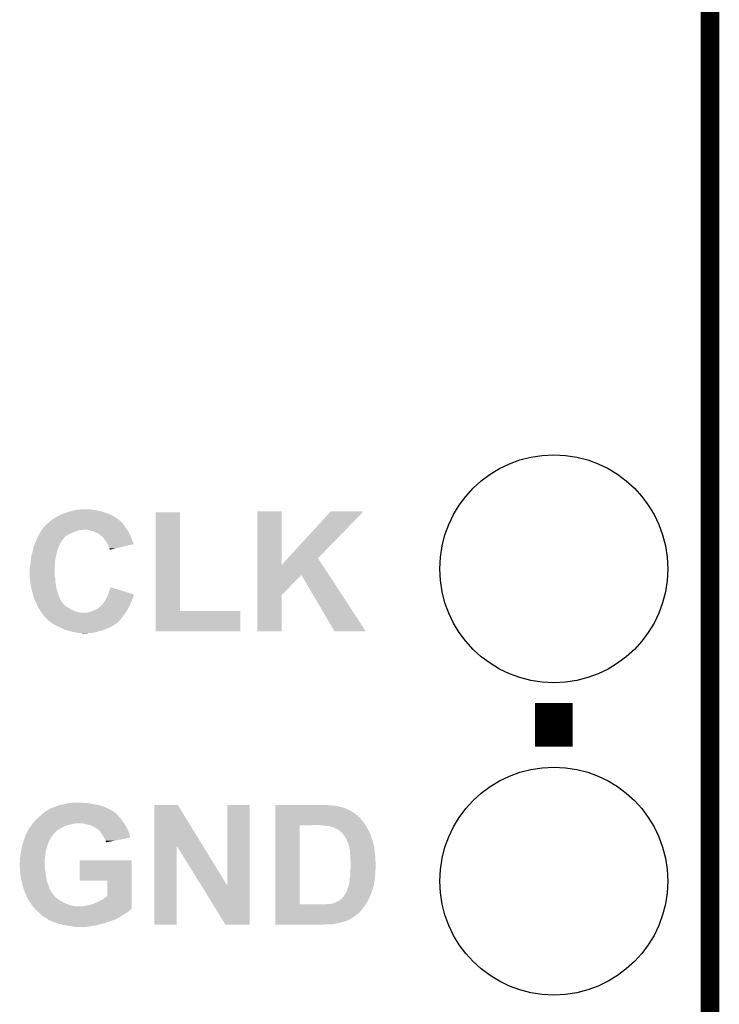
# Model space of a CAD drawing. Extents: x -1.3 to 24.2, y -3.9 to 39.2.
# Tile 34 of 37: x 18.5 to 24.2, y 19.6 to 27.6. Entities that reach past the tile are written whole.
import ezdxf

# ---------------------------------------------------------------- set-up
doc = ezdxf.new("R2010")
doc.units = 0
doc.layers.get('0').update_dxf_attribs({"linetype": 'CONTINUOUS'})
for name, color, linetype in [('RTC_25_CLICK_V101_GKO', 10, 'CONTINUOUS'), ('RTC_25_CLICK_V101_GTO', 9, 'CONTINUOUS'), ('RTC_25_CLICK_V101_GTS', 11, 'CONTINUOUS')]:
    doc.layers.add(name, color=color, linetype=linetype)

# ---------------------------------------------------------------- blocks, each defined once
blk = doc.blocks.new('ROUND_21')
blk.add_circle((0, 0), 0.9271)

msp = doc.modelspace()

# ---------------------------------------------------------------- linework, layer by layer
at = {"layer": 'RTC_25_CLICK_V101_GKO', "const_width": 0.1524}
msp.add_lwpolyline([(24.13, -1.27), (24.13, 36.83)], dxfattribs=at)
at = {"layer": 'RTC_25_CLICK_V101_GTO', "const_width": 0.3048}
msp.add_lwpolyline([(22.86, 21.6662), (22.86, 22.0218)], dxfattribs=at)
at = {"layer": 'RTC_25_CLICK_V101_GTO'}
for points in [[(18.8341, 23.5458), (18.85442, 23.55596), (19.27098, 23.5458), (19.25066, 23.55596)], [(18.85442, 23.55596), (18.859502, 23.5585), (19.25066, 23.55596), (19.24431, 23.5585)], [(18.859502, 23.5585), (18.880456, 23.56612), (19.24431, 23.5585), (19.22526, 23.56612)], [(18.880456, 23.56612), (18.915382, 23.57882), (19.22526, 23.56612), (19.187156, 23.57882)], [(18.915382, 23.57882), (18.926378, 23.581358), (19.187156, 23.57882), (19.17954, 23.581358)], [(18.926378, 23.581358), (18.9484, 23.58644), (19.17954, 23.581358), (19.156676, 23.58644)], [(18.9484, 23.58644), (18.96872, 23.59152), (19.156676, 23.58644), (19.133818, 23.59152)], [(18.96872, 23.59152), (18.978882, 23.59406), (19.133818, 23.59152), (19.11604, 23.59406)], [(18.978882, 23.59406), (18.997932, 23.5966), (19.11604, 23.59406), (19.09826, 23.5966)], [(18.997932, 23.5966), (19.016982, 23.59914), (19.09826, 23.5966), (19.083018, 23.59914)], [(19.621502, 22.7711), (19.62152, 23.573718), (19.819642, 22.7711), (19.81962, 23.573718)], [(19.62152, 23.573718), (19.621522, 23.57374), (19.81962, 23.573718), (19.621522, 23.57374)], [(20.449552, 23.147062), (20.44956, 23.581338), (20.647698, 23.147062), (20.64766, 23.581338)], [(20.44956, 23.581338), (20.449562, 23.58136), (20.64766, 23.581338), (20.449562, 23.58136)], [(20.69662, 23.200346), (21.04641, 23.581322), (20.94231, 23.200346), (21.313104, 23.581322)], [(21.04641, 23.581322), (21.046446, 23.58136), (21.313104, 23.581322), (21.046446, 23.58136)], [(18.724884, 23.467062), (18.72996, 23.469604), (19.36496, 23.467062), (19.363264, 23.469604)], [(18.72996, 23.469604), (18.735042, 23.477222), (19.363264, 23.469604), (19.358186, 23.477222)], [(18.735042, 23.477222), (18.741812, 23.4823), (19.358186, 23.477222), (19.3548, 23.4823)], [(18.741812, 23.4823), (18.7452, 23.48484), (19.3548, 23.4823), (19.352262, 23.48484)], [(18.7452, 23.48484), (18.748374, 23.48738), (19.352262, 23.48484), (19.349722, 23.48738)], [(18.748374, 23.48738), (18.75472, 23.492456), (19.349722, 23.48738), (19.347182, 23.492456)], [(18.75472, 23.492456), (18.757896, 23.494998), (19.347182, 23.492456), (19.34464, 23.494998)], [(18.757896, 23.494998), (18.7579, 23.495), (19.34464, 23.494998), (19.344638, 23.495)], [(18.7579, 23.495), (18.77314, 23.5077), (19.344638, 23.495), (19.32831, 23.5077)], [(18.77314, 23.5077), (18.79092, 23.5204), (19.32831, 23.5077), (19.311982, 23.5204)], [(18.79092, 23.5204), (18.807178, 23.53056), (19.311982, 23.5204), (19.298918, 23.53056)], [(18.807178, 23.53056), (18.81124, 23.533098), (19.298918, 23.53056), (19.29435, 23.533098)], [(18.81124, 23.533098), (18.829528, 23.54326), (19.29435, 23.533098), (19.27606, 23.54326)], [(18.829528, 23.54326), (18.8341, 23.5458), (19.27606, 23.54326), (19.27098, 23.5458)], [(18.66646, 23.3807), (18.672, 23.390858), (18.89252, 23.3807), (18.907758, 23.390858)], [(18.672, 23.390858), (18.676158, 23.39848), (18.907758, 23.390858), (18.923, 23.39848)], [(18.676158, 23.39848), (18.6817, 23.40864), (18.923, 23.39848), (18.947384, 23.40864)], [(18.6817, 23.40864), (18.683316, 23.41118), (18.947384, 23.40864), (18.953482, 23.41118)], [(18.683316, 23.41118), (18.68978, 23.42134), (18.953482, 23.41118), (18.98142, 23.42134)], [(18.68978, 23.42134), (18.694628, 23.428958), (18.98142, 23.42134), (19.004278, 23.428958)], [(18.694628, 23.428958), (18.69463, 23.42896), (19.004278, 23.428958), (19.016976, 23.42896)], [(18.69463, 23.42896), (18.696246, 23.431498), (19.016976, 23.42896), (19.024598, 23.431498)], [(18.696246, 23.4315), (18.69948, 23.43658), (19.390868, 23.4315), (19.387312, 23.43658)], [(18.696246, 23.431498), (18.696246, 23.4315), (19.024598, 23.431498), (19.070318, 23.4315)], [(18.69948, 23.43658), (18.707792, 23.44674), (19.387312, 23.43658), (19.3802, 23.44674)], [(18.707792, 23.44674), (18.722338, 23.464518), (19.3802, 23.44674), (19.366868, 23.464518)], [(18.722338, 23.464518), (18.72488, 23.46706), (19.366868, 23.464518), (19.36496, 23.46706)], [(18.72488, 23.46706), (18.724884, 23.467062), (19.36496, 23.46706), (19.36496, 23.467062)], [(19.095722, 23.42388), (19.070318, 23.4315), (19.396202, 23.42388), (19.390868, 23.4315)], [(19.107164, 23.421338), (19.095722, 23.42388), (19.39798, 23.421338), (19.396202, 23.42388)], [(19.118578, 23.418802), (19.107164, 23.421338), (19.39925, 23.418802), (19.39798, 23.421338)], [(19.15414, 23.40102), (19.118578, 23.418802), (19.40814, 23.40102), (19.39925, 23.418802)], [(19.166838, 23.393402), (19.15414, 23.40102), (19.41195, 23.393402), (19.40814, 23.40102)], [(19.169382, 23.39086), (19.166838, 23.393402), (19.41322, 23.39086), (19.41195, 23.393402)], [(19.17446, 23.385782), (19.169382, 23.39086), (19.415398, 23.385782), (19.41322, 23.39086)], [(18.635134, 23.30704), (18.63852, 23.317198), (18.83918, 23.30704), (18.845272, 23.317198)], [(18.63852, 23.317198), (18.639578, 23.319742), (18.845272, 23.317198), (18.8468, 23.319742)], [(18.639578, 23.319742), (18.64381, 23.329898), (18.8468, 23.319742), (18.85188, 23.329898)], [(18.64381, 23.329898), (18.65016, 23.34514), (18.85188, 23.329898), (18.86204, 23.34514)], [(18.65016, 23.34514), (18.65122, 23.34768), (18.86204, 23.34514), (18.864578, 23.34768)], [(18.65122, 23.34768), (18.653562, 23.352756), (18.864578, 23.34768), (18.867118, 23.352756)], [(18.653562, 23.352756), (18.660598, 23.368), (18.867118, 23.352756), (18.87982, 23.368)], [(18.660598, 23.368), (18.666458, 23.380698), (18.87982, 23.368), (18.892518, 23.380698)], [(18.666458, 23.380698), (18.66646, 23.3807), (18.892518, 23.380698), (18.89252, 23.3807)], [(19.194778, 23.370542), (19.17446, 23.385782), (19.421928, 23.370542), (19.415398, 23.385782)], [(19.20621, 23.3553), (19.194778, 23.370542), (19.42846, 23.3553), (19.421928, 23.370542)], [(19.21002, 23.350218), (19.20621, 23.3553), (19.430364, 23.350218), (19.42846, 23.3553)], [(19.22272, 23.3299), (19.21002, 23.350218), (19.43797, 23.3299), (19.430364, 23.350218)], [(19.231434, 23.314654), (19.22272, 23.3299), (19.443676, 23.314654), (19.43797, 23.3299)], [(19.23288, 23.312122), (19.231434, 23.314654), (19.432836, 23.312122), (19.443676, 23.314654)], [(19.2405, 23.29434), (19.23288, 23.312122), (19.356722, 23.29434), (19.432836, 23.312122)], [(18.61312, 23.225762), (18.61589, 23.23592), (18.814062, 23.225762), (18.81632, 23.23592)], [(18.61589, 23.23592), (18.62074, 23.2537), (18.81632, 23.23592), (18.820764, 23.2537)], [(18.62074, 23.2537), (18.626014, 23.276558), (18.820764, 23.2537), (18.826478, 23.276558)], [(18.626014, 23.276558), (18.62836, 23.286718), (18.826478, 23.276558), (18.831558, 23.286718)], [(18.62836, 23.286718), (18.630054, 23.2918), (18.831558, 23.286718), (18.8341, 23.2918)], [(18.630054, 23.2918), (18.635134, 23.30704), (18.8341, 23.2918), (18.83918, 23.30704)], [(19.24558, 23.28164), (19.2405, 23.29434), (19.30236, 23.28164), (19.356722, 23.29434)], [(19.248118, 23.276564), (19.24558, 23.28164), (19.280634, 23.276564), (19.30236, 23.28164)], [(19.24812, 23.268968), (19.248118, 23.276564), (19.24812, 23.268968), (19.280634, 23.276564)], [(18.60296, 23.147022), (18.604652, 23.16226), (18.80235, 23.147022), (18.80362, 23.16226)], [(18.604652, 23.16226), (18.6055, 23.16988), (18.80362, 23.16226), (18.80438, 23.16988)], [(18.6055, 23.16988), (18.607278, 23.187662), (18.80438, 23.16988), (18.80616, 23.187662)], [(18.607278, 23.187662), (18.60804, 23.19528), (18.80616, 23.187662), (18.807682, 23.19528)], [(18.60804, 23.19528), (18.611002, 23.21306), (18.807682, 23.19528), (18.81124, 23.21306)], [(18.611002, 23.21306), (18.61312, 23.225762), (18.81124, 23.21306), (18.814062, 23.225762)], [(20.647698, 23.147062), (20.69662, 23.200346), (20.977146, 23.147062), (20.94231, 23.200346)], [(18.59788, 23.126702), (18.59915, 23.131782), (18.80108, 23.126702), (18.80108, 23.131782)], [(18.59788, 23.053036), (18.59788, 23.126702), (18.80108, 23.053036), (18.80108, 23.126702)], [(18.59915, 23.131782), (18.60296, 23.147022), (18.80108, 23.131782), (18.80235, 23.147022)], [(20.44955, 23.06318), (20.449552, 23.147062), (21.031988, 23.06318), (20.977146, 23.147062)], [(18.59788, 23.042882), (18.59788, 23.053036), (18.803982, 23.042882), (18.80108, 23.053036)], [(18.598898, 23.035258), (18.59788, 23.042882), (18.80616, 23.035258), (18.803982, 23.042882)], [(18.601268, 23.01748), (18.598898, 23.035258), (18.80616, 23.01748), (18.80616, 23.035258)], [(18.603978, 22.99716), (18.601268, 23.01748), (18.8087, 22.99716), (18.80616, 23.01748)], [(18.60804, 22.966682), (18.603978, 22.99716), (18.81408, 22.966682), (18.8087, 22.99716)], [(20.449546, 22.900634), (20.44955, 23.06318), (20.64766, 22.900634), (20.80766, 23.06318)], [(21.076916, 22.60601), (20.80766, 23.06318), (21.330874, 22.60601), (21.031988, 23.06318)], [(18.61167, 22.95398), (18.60804, 22.966682), (18.81632, 22.95398), (18.81408, 22.966682)], [(18.6182, 22.93112), (18.61167, 22.95398), (18.82267, 22.93112), (18.81632, 22.95398)], [(18.623478, 22.90826), (18.6182, 22.93112), (18.82902, 22.90826), (18.82267, 22.93112)], [(19.235218, 22.905704), (19.24304, 22.926038), (19.44624, 22.905704), (19.379956, 22.926038)], [(19.24304, 22.926038), (19.25576, 22.964136), (19.379956, 22.926038), (19.25576, 22.964136)], [(18.625822, 22.8981), (18.623478, 22.90826), (18.83283, 22.8981), (18.82902, 22.90826)], [(18.62921, 22.88794), (18.625822, 22.8981), (18.83664, 22.88794), (18.83283, 22.8981)], [(18.63598, 22.867622), (18.62921, 22.88794), (18.8468, 22.867622), (18.83664, 22.88794)], [(18.635982, 22.86762), (18.63598, 22.867622), (18.8468, 22.86762), (18.8468, 22.867622)], [(18.644872, 22.84984), (18.635982, 22.86762), (18.854422, 22.84984), (18.8468, 22.86762)], [(18.64868, 22.84222), (18.644872, 22.84984), (18.86077, 22.84222), (18.854422, 22.84984)], [(18.651732, 22.834594), (18.64868, 22.84222), (18.86712, 22.834594), (18.86077, 22.84222)], [(18.652744, 22.83206), (18.651732, 22.834594), (18.867142, 22.83206), (18.86712, 22.834594)], [(18.652748, 22.832054), (18.652744, 22.83206), (18.869666, 22.832054), (18.867142, 22.83206)], [(18.65884, 22.81682), (18.652748, 22.832054), (18.884902, 22.81682), (18.869666, 22.832054)], [(19.19224, 22.82698), (19.204942, 22.84476), (19.416122, 22.82698), (19.423742, 22.84476)], [(19.204942, 22.84476), (19.207764, 22.849842), (19.423742, 22.84476), (19.42592, 22.849842)], [(19.207764, 22.849842), (19.216228, 22.86508), (19.42592, 22.849842), (19.431, 22.86508)], [(19.216228, 22.86508), (19.21764, 22.86762), (19.431, 22.86508), (19.432524, 22.86762)], [(19.21764, 22.86762), (19.222718, 22.877778), (19.432524, 22.86762), (19.43862, 22.877778)], [(19.222718, 22.877778), (19.229068, 22.890478), (19.43862, 22.877778), (19.44116, 22.890478)], [(19.229068, 22.890478), (19.23034, 22.89302), (19.44116, 22.890478), (19.442006, 22.89302)], [(19.23034, 22.89302), (19.232292, 22.898098), (19.442006, 22.89302), (19.4437, 22.898098)], [(19.232292, 22.898098), (19.234246, 22.903176), (19.4437, 22.898098), (19.446238, 22.903176)], [(19.234246, 22.903176), (19.235218, 22.905704), (19.446238, 22.903176), (19.44624, 22.905704)], [(20.44954, 22.606022), (20.449546, 22.900634), (20.647638, 22.606022), (20.64766, 22.900634)], [(18.663074, 22.8092), (18.65884, 22.81682), (18.892522, 22.8092), (18.884902, 22.81682)], [(18.67013, 22.7965), (18.663074, 22.8092), (18.91284, 22.7965), (18.892522, 22.8092)], [(18.67154, 22.79396), (18.67013, 22.7965), (18.917074, 22.79396), (18.91284, 22.7965)], [(18.678796, 22.78126), (18.67154, 22.79396), (18.938242, 22.78126), (18.917074, 22.79396)], [(18.681698, 22.77618), (18.678796, 22.78126), (18.949416, 22.77618), (18.938242, 22.78126)], [(18.687146, 22.768558), (18.681698, 22.77618), (18.96618, 22.768558), (18.949416, 22.77618)], [(18.694402, 22.7584), (18.687146, 22.768558), (19.001742, 22.7584), (18.96618, 22.768558)], [(18.695926, 22.75586), (18.694402, 22.7584), (19.039842, 22.75586), (19.01952, 22.7584)], [(18.702018, 22.745702), (18.695926, 22.75586), (19.37004, 22.745702), (19.376812, 22.75586)], [(19.039842, 22.75586), (19.044922, 22.755862), (19.376812, 22.75586), (19.376814, 22.755862)], [(19.044922, 22.755862), (19.052544, 22.7584), (19.376814, 22.755862), (19.378506, 22.7584)], [(19.067784, 22.7584), (19.08556, 22.76348), (19.378506, 22.7584), (19.381892, 22.76348)], [(19.08556, 22.76348), (19.105882, 22.76856), (19.381892, 22.76348), (19.38528, 22.76856)], [(19.105882, 22.76856), (19.123024, 22.77618), (19.38528, 22.76856), (19.39036, 22.77618)], [(19.123024, 22.77618), (19.12874, 22.77872), (19.39036, 22.77618), (19.391714, 22.77872)], [(19.12874, 22.77872), (19.14906, 22.788882), (19.391714, 22.77872), (19.397134, 22.788882)], [(19.14906, 22.788882), (19.17192, 22.806662), (19.397134, 22.788882), (19.406616, 22.806662)], [(19.17192, 22.806662), (19.179538, 22.81428), (19.406616, 22.806662), (19.41068, 22.81428)], [(19.179538, 22.81428), (19.19224, 22.82698), (19.41068, 22.81428), (19.416122, 22.82698)], [(19.6215, 22.606022), (19.621502, 22.771078), (20.309818, 22.606022), (20.30984, 22.771078)], [(19.621502, 22.771078), (19.621502, 22.7711), (20.30984, 22.771078), (19.819642, 22.7711)], [(18.707738, 22.73808), (18.702018, 22.745702), (19.36496, 22.73808), (19.37004, 22.745702)], [(18.70964, 22.735542), (18.707738, 22.73808), (19.362928, 22.735542), (19.36496, 22.73808)], [(18.717258, 22.72792), (18.70964, 22.735542), (19.356832, 22.72792), (19.362928, 22.735542)], [(18.719794, 22.722854), (18.717258, 22.72792), (19.352778, 22.722854), (19.356832, 22.72792)], [(18.722334, 22.72284), (18.719794, 22.722854), (19.352768, 22.72284), (19.352778, 22.722854)], [(18.742914, 22.69998), (18.722334, 22.72284), (19.33448, 22.69998), (19.352768, 22.72284)], [(18.7452, 22.69744), (18.742914, 22.69998), (19.332302, 22.69744), (19.33448, 22.69998)], [(18.764254, 22.682198), (18.7452, 22.69744), (19.319238, 22.682198), (19.332302, 22.69744)], [(18.7706, 22.67712), (18.764254, 22.682198), (19.31247, 22.67712), (19.319238, 22.682198)], [(18.786584, 22.66695), (18.7706, 22.67712), (19.29892, 22.66695), (19.31247, 22.67712)], [(18.79056, 22.66442), (18.786584, 22.66695), (19.298898, 22.66442), (19.29892, 22.66695)], [(18.790566, 22.664416), (18.79056, 22.66442), (19.296374, 22.664416), (19.298898, 22.66442)], [(18.79854, 22.659342), (18.790566, 22.664416), (19.288762, 22.659342), (19.296374, 22.664416)], [(18.808704, 22.65426), (18.79854, 22.659342), (19.281138, 22.65426), (19.288762, 22.659342)], [(18.818862, 22.64918), (18.808704, 22.65426), (19.270982, 22.64918), (19.281138, 22.65426)], [(18.82394, 22.64664), (18.818862, 22.64918), (19.266748, 22.64664), (19.270982, 22.64918)], [(18.835116, 22.64156), (18.82394, 22.64664), (19.258282, 22.64156), (19.266748, 22.64664)], [(18.846292, 22.63648), (18.835116, 22.64156), (19.24558, 22.63648), (19.258282, 22.64156)], [(18.85188, 22.63394), (18.846292, 22.63648), (19.2405, 22.63394), (19.24558, 22.63648)], [(18.86204, 22.62886), (18.85188, 22.63394), (19.23034, 22.62886), (19.2405, 22.63394)], [(18.87728, 22.62124), (18.86204, 22.62886), (19.21002, 22.62124), (19.23034, 22.62886)], [(18.902682, 22.61362), (18.87728, 22.62124), (19.192238, 22.61362), (19.21002, 22.62124)], [(18.919622, 22.608538), (18.902682, 22.61362), (19.16938, 22.608538), (19.192238, 22.61362)], [(18.928082, 22.606), (18.919622, 22.608538), (19.161762, 22.606), (19.16938, 22.608538)], [(18.950942, 22.60092), (18.928082, 22.606), (19.146518, 22.60092), (19.161762, 22.606)], [(18.973802, 22.59584), (18.950942, 22.60092), (19.12366, 22.59584), (19.146518, 22.60092)], [(18.99158, 22.5933), (18.973802, 22.59584), (19.109688, 22.5933), (19.12366, 22.59584)], [(19.006818, 22.59076), (18.99158, 22.5933), (19.095718, 22.59076), (19.109688, 22.5933)], [(19.032218, 22.58822), (19.022058, 22.59076), (19.039842, 22.58822), (19.07032, 22.59076)], [(20.309818, 22.606), (19.6215, 22.606022), (20.309818, 22.606), (20.309818, 22.606022)], [(20.647638, 22.606), (20.44954, 22.606022), (20.647638, 22.606), (20.647638, 22.606022)], [(21.33088, 22.606), (21.330874, 22.60601), (21.33088, 22.606), (21.076916, 22.60601)], [(18.722342, 21.137882), (18.743926, 21.150578), (19.280292, 21.137882), (19.26336, 21.150578)], [(18.743926, 21.150578), (18.761204, 21.16074), (19.26336, 21.150578), (19.24304, 21.16074)], [(18.761204, 21.16074), (18.765524, 21.16328), (19.24304, 21.16074), (19.237326, 21.16328)], [(18.765524, 21.16328), (18.768066, 21.163286), (19.237326, 21.16328), (19.237312, 21.163286)], [(18.768066, 21.163286), (18.770604, 21.165822), (19.237312, 21.163286), (19.231608, 21.165822)], [(18.770604, 21.165822), (18.775682, 21.16836), (19.231608, 21.165822), (19.225896, 21.16836)], [(18.775682, 21.16836), (18.7833, 21.170898), (19.225896, 21.16836), (19.220186, 21.170898)], [(18.7833, 21.170898), (18.793462, 21.17344), (19.220186, 21.170898), (19.214468, 21.17344)], [(18.793462, 21.17344), (18.80362, 21.17852), (19.214468, 21.17344), (19.203038, 21.17852)], [(18.80362, 21.17852), (18.809968, 21.18106), (19.203038, 21.17852), (19.197322, 21.18106)], [(18.809968, 21.18106), (18.816318, 21.1836), (19.197322, 21.18106), (19.18767, 21.1836)], [(18.816318, 21.1836), (18.846802, 21.19376), (19.18767, 21.1836), (19.14906, 21.19376)], [(18.846802, 21.19376), (18.86458, 21.1963), (19.14906, 21.19376), (19.13382, 21.1963)], [(18.86458, 21.1963), (18.8849, 21.20138), (19.13382, 21.1963), (19.10334, 21.20138)], [(18.8849, 21.20138), (18.905222, 21.20646), (19.10334, 21.20138), (19.08302, 21.20646)], [(18.905222, 21.20646), (18.926812, 21.209), (19.08302, 21.20646), (19.0627, 21.209)], [(18.926812, 21.209), (18.948402, 21.21154), (19.044922, 21.209), (19.029678, 21.21154)], [(19.611354, 20.860942), (19.61136, 21.19375), (20.006182, 20.860942), (19.801844, 21.19375)], [(19.61136, 21.19375), (19.611362, 21.19376), (19.801844, 21.19375), (19.611362, 21.19376)], [(20.2057, 20.535978), (20.20572, 21.193738), (20.386024, 20.535978), (20.38604, 21.193738)], [(20.20572, 21.193738), (20.205722, 21.19376), (20.38604, 21.193738), (20.205722, 21.19376)], [(20.59688, 21.18868), (20.596882, 21.19376), (21.05152, 21.18868), (20.99564, 21.19376)], [(20.59688, 21.18614), (20.59688, 21.18868), (21.084542, 21.18614), (21.05152, 21.18868)], [(20.59688, 21.18106), (20.59688, 21.18614), (21.11248, 21.18106), (21.084542, 21.18614)], [(20.59688, 21.17344), (20.59688, 21.18106), (21.140422, 21.17344), (21.11248, 21.18106)], [(20.59688, 21.173434), (20.59688, 21.17344), (21.145506, 21.173434), (21.140422, 21.17344)], [(20.59688, 21.1709), (20.59688, 21.173434), (21.148046, 21.1709), (21.145506, 21.173434)], [(20.59688, 21.170898), (20.59688, 21.1709), (21.153124, 21.170898), (21.148046, 21.1709)], [(20.59688, 21.16328), (20.59688, 21.170898), (21.1709, 21.16328), (21.153124, 21.170898)], [(20.59688, 21.15312), (20.59688, 21.16328), (21.19122, 21.15312), (21.1709, 21.16328)], [(20.59688, 21.14042), (20.59688, 21.15312), (21.21408, 21.14042), (21.19122, 21.15312)], [(18.638518, 21.061678), (18.65884, 21.082), (19.353108, 21.061678), (19.33956, 21.082)], [(18.65884, 21.082), (18.669, 21.09216), (19.33956, 21.082), (19.329402, 21.09216)], [(18.669, 21.09216), (18.683816, 21.10486), (19.329402, 21.09216), (19.316702, 21.10486)], [(18.683816, 21.10486), (18.695666, 21.115018), (19.316702, 21.10486), (19.30908, 21.115018)], [(18.695666, 21.115018), (18.704556, 21.122638), (19.30908, 21.115018), (19.301462, 21.122638)], [(18.704556, 21.122638), (18.710486, 21.12772), (19.301462, 21.122638), (19.29384, 21.12772)], [(18.710486, 21.12772), (18.71641, 21.132798), (19.29384, 21.12772), (19.28876, 21.132798)], [(18.71641, 21.132798), (18.719376, 21.13534), (19.28876, 21.132798), (19.283682, 21.13534)], [(18.719376, 21.13534), (18.722342, 21.137882), (19.283682, 21.13534), (19.280292, 21.137882)], [(20.596878, 21.08454), (20.59688, 21.1074), (21.28774, 21.08454), (21.26234, 21.1074)], [(20.596878, 21.081996), (20.596878, 21.08454), (21.290282, 21.081996), (21.28774, 21.08454)], [(20.596878, 21.07184), (20.596878, 21.081996), (21.295362, 21.07184), (21.290282, 21.081996)], [(20.596878, 21.05914), (20.596878, 21.07184), (21.30806, 21.05914), (21.295362, 21.07184)], [(20.59688, 21.12518), (20.59688, 21.14042), (21.23948, 21.12518), (21.21408, 21.14042)], [(20.59688, 21.1074), (20.59688, 21.12518), (21.26234, 21.1074), (21.23948, 21.12518)], [(18.582646, 20.985486), (18.587716, 20.99056), (18.820558, 20.985486), (18.82648, 20.99056)], [(18.587716, 20.99056), (18.58772, 20.990564), (18.82648, 20.99056), (18.826488, 20.990564)], [(18.58772, 20.990564), (18.59026, 20.99818), (18.826488, 20.990564), (18.84172, 20.99818)], [(18.59026, 20.99818), (18.590262, 20.998182), (18.84172, 20.99818), (18.841722, 20.998182)], [(18.590262, 20.998182), (18.59788, 21.00834), (18.841722, 20.998182), (18.859498, 21.00834)], [(18.59788, 21.00834), (18.606008, 21.0185), (18.859498, 21.00834), (18.877278, 21.0185)], [(18.606008, 21.0185), (18.608042, 21.021042), (18.877278, 21.0185), (18.884904, 21.021042)], [(18.608042, 21.021042), (18.609564, 21.02358), (18.884904, 21.021042), (18.89252, 21.02358)], [(18.609564, 21.02358), (18.61566, 21.03374), (18.89252, 21.02358), (18.925538, 21.03374)], [(18.61566, 21.03374), (18.617692, 21.03628), (18.925538, 21.03374), (18.94078, 21.03628)], [(18.617692, 21.03628), (18.621754, 21.041358), (18.94078, 21.03628), (18.956018, 21.041358)], [(18.621754, 21.041358), (18.621756, 21.04136), (18.956018, 21.041358), (18.968718, 21.04136)], [(18.621756, 21.04136), (18.623788, 21.0439), (18.968718, 21.04136), (18.978878, 21.0439)], [(18.623788, 21.0439), (18.62582, 21.04644), (19.365324, 21.0439), (19.36351, 21.04644)], [(18.62582, 21.04644), (18.630052, 21.05152), (19.36351, 21.04644), (19.35988, 21.05152)], [(18.630052, 21.05152), (18.638518, 21.061678), (19.35988, 21.05152), (19.353108, 21.061678)], [(19.05762, 21.03628), (19.032218, 21.0439), (19.370768, 21.03628), (19.365324, 21.0439)], [(19.07032, 21.03374), (19.05762, 21.03628), (19.372582, 21.03374), (19.370768, 21.03628)], [(19.083018, 21.0312), (19.07032, 21.03374), (19.374034, 21.0312), (19.372582, 21.03374)], [(19.10334, 21.02358), (19.083018, 21.0312), (19.378388, 21.02358), (19.374034, 21.0312)], [(19.11858, 21.01596), (19.10334, 21.02358), (19.38274, 21.01596), (19.378388, 21.02358)], [(19.131282, 21.00834), (19.11858, 21.01596), (19.38655, 21.00834), (19.38274, 21.01596)], [(19.138894, 21.003264), (19.131282, 21.00834), (19.389088, 21.003264), (19.38655, 21.00834)], [(19.141434, 21.00326), (19.138894, 21.003264), (19.38909, 21.00326), (19.389088, 21.003264)], [(19.150148, 20.99564), (19.141434, 21.00326), (19.3929, 20.99564), (19.38909, 21.00326)], [(19.16176, 20.985482), (19.150148, 20.99564), (19.397416, 20.985482), (19.3929, 20.99564)], [(20.596862, 20.383522), (20.596878, 21.02864), (20.79244, 20.383522), (20.792442, 21.02864)], [(20.596878, 21.04136), (20.596878, 21.05914), (21.32076, 21.04136), (21.30806, 21.05914)], [(20.596878, 21.02866), (20.596878, 21.04136), (21.329228, 21.02866), (21.32076, 21.04136)], [(20.596878, 21.02864), (20.596878, 21.02866), (20.792442, 21.02864), (20.92198, 21.02866)], [(20.970242, 21.02612), (20.957542, 21.02866), (21.33092, 21.02612), (21.329228, 21.02866)], [(20.995642, 21.02358), (20.982942, 21.02612), (21.332614, 21.02358), (21.33092, 21.02612)], [(21.021042, 21.02104), (21.005802, 21.02358), (21.334308, 21.02104), (21.332614, 21.02358)], [(21.033744, 21.021038), (21.021042, 21.02104), (21.334308, 21.021038), (21.334308, 21.02104)], [(21.03882, 21.018502), (21.033744, 21.021038), (21.335998, 21.018502), (21.334308, 21.021038)], [(21.038824, 21.0185), (21.03882, 21.018502), (21.336, 21.0185), (21.335998, 21.018502)], [(21.061682, 21.01342), (21.041362, 21.0185), (21.338772, 21.01342), (21.336, 21.0185)], [(21.07692, 21.0058), (21.061682, 21.01342), (21.342928, 21.0058), (21.338772, 21.01342)], [(21.0947, 20.99818), (21.07692, 21.0058), (21.347084, 20.99818), (21.342928, 21.0058)], [(21.1074, 20.99056), (21.0947, 20.99818), (21.35124, 20.99056), (21.347084, 20.99818)], [(21.11756, 20.98294), (21.1074, 20.99056), (21.35505, 20.98294), (21.35124, 20.99056)], [(18.548772, 20.90166), (18.553006, 20.914362), (18.7579, 20.90166), (18.76298, 20.914362)], [(18.553006, 20.914362), (18.557238, 20.927058), (18.76298, 20.914362), (18.770598, 20.927058)], [(18.557238, 20.927058), (18.55978, 20.934678), (18.770598, 20.927058), (18.776312, 20.934678)], [(18.55978, 20.934678), (18.56091, 20.93722), (18.776312, 20.934678), (18.77822, 20.93722)], [(18.56091, 20.93722), (18.567686, 20.952458), (18.77822, 20.93722), (18.788378, 20.952458)], [(18.567686, 20.952458), (18.569944, 20.957536), (18.788378, 20.952458), (18.790918, 20.957536)], [(18.569944, 20.957536), (18.577854, 20.975322), (18.790918, 20.957536), (18.8087, 20.975322)], [(18.577854, 20.975322), (18.580114, 20.9804), (18.8087, 20.975322), (18.814624, 20.9804)], [(18.580114, 20.9804), (18.58264, 20.980422), (18.814624, 20.9804), (18.81465, 20.980422)], [(18.58264, 20.980422), (18.582646, 20.985486), (18.81465, 20.980422), (18.820558, 20.985486)], [(19.172648, 20.97278), (19.16176, 20.985482), (19.40306, 20.97278), (19.397416, 20.985482)], [(19.177, 20.9677), (19.172648, 20.97278), (19.404754, 20.9677), (19.40306, 20.97278)], [(19.190338, 20.949918), (19.177, 20.9677), (19.41068, 20.949918), (19.404754, 20.9677)], [(19.19224, 20.94738), (19.190338, 20.949918), (19.411242, 20.94738), (19.41068, 20.949918)], [(19.2024, 20.929598), (19.19224, 20.94738), (19.415176, 20.929598), (19.411242, 20.94738)], [(19.203672, 20.927056), (19.2024, 20.929598), (19.415738, 20.927056), (19.415176, 20.929598)], [(19.21002, 20.91436), (19.203672, 20.927056), (19.35052, 20.91436), (19.415738, 20.927056)], [(19.215098, 20.901662), (19.21002, 20.91436), (19.285294, 20.901662), (19.35052, 20.91436)], [(21.125182, 20.977858), (21.11756, 20.98294), (21.357592, 20.977858), (21.35505, 20.98294)], [(21.130266, 20.97278), (21.125182, 20.977858), (21.36013, 20.97278), (21.357592, 20.977858)], [(21.132806, 20.972772), (21.130266, 20.97278), (21.360134, 20.972772), (21.36013, 20.97278)], [(21.143384, 20.96008), (21.132806, 20.972772), (21.36648, 20.96008), (21.360134, 20.972772)], [(21.1455, 20.95754), (21.143384, 20.96008), (21.367458, 20.95754), (21.36648, 20.96008)], [(21.16582, 20.927062), (21.1455, 20.95754), (21.379178, 20.927062), (21.367458, 20.95754)], [(21.165824, 20.927056), (21.16582, 20.927062), (21.37918, 20.927056), (21.379178, 20.927062)], [(21.16735, 20.924514), (21.165824, 20.927056), (21.379186, 20.924514), (21.37918, 20.927056)], [(21.168874, 20.921974), (21.16735, 20.924514), (21.38172, 20.921974), (21.379186, 20.924514)], [(21.171918, 20.916898), (21.168874, 20.921974), (21.381722, 20.916898), (21.38172, 20.921974)], [(21.17344, 20.91436), (21.171918, 20.916898), (21.382568, 20.91436), (21.381722, 20.916898)], [(21.177674, 20.901658), (21.17344, 20.91436), (21.3868, 20.901658), (21.382568, 20.91436)], [(18.528982, 20.825458), (18.53184, 20.8407), (18.72996, 20.825458), (18.735674, 20.8407)], [(18.53184, 20.8407), (18.533176, 20.845778), (18.735674, 20.8407), (18.737578, 20.845778)], [(18.533176, 20.845778), (18.538522, 20.866098), (18.737578, 20.845778), (18.74266, 20.866098)], [(18.538522, 20.866098), (18.54454, 20.88896), (18.74266, 20.866098), (18.752456, 20.88896)], [(18.54454, 20.88896), (18.548772, 20.90166), (18.752456, 20.88896), (18.7579, 20.90166)], [(19.217636, 20.891518), (19.215098, 20.901662), (19.233186, 20.891518), (19.285294, 20.901662)], [(19.220158, 20.8915), (19.217636, 20.891518), (19.233092, 20.8915), (19.233186, 20.891518)], [(19.22018, 20.888986), (19.220158, 20.8915), (19.22018, 20.888986), (19.233092, 20.8915)], [(19.61134, 20.218422), (19.611354, 20.860942), (19.794198, 20.218422), (19.79422, 20.860942)], [(19.99462, 20.535978), (19.79422, 20.860942), (20.2057, 20.535978), (20.006182, 20.860942)], [(21.17852, 20.89912), (21.177674, 20.901658), (21.387308, 20.89912), (21.3868, 20.901658)], [(21.1836, 20.888958), (21.17852, 20.89912), (21.389342, 20.888958), (21.387308, 20.89912)], [(21.186144, 20.881338), (21.1836, 20.888958), (21.390866, 20.881338), (21.389342, 20.888958)], [(21.188682, 20.878796), (21.186144, 20.881338), (21.391376, 20.878796), (21.390866, 20.881338)], [(21.189444, 20.876258), (21.188682, 20.878796), (21.391882, 20.876258), (21.391376, 20.878796)], [(21.193254, 20.863558), (21.189444, 20.876258), (21.39696, 20.863558), (21.391882, 20.876258)], [(21.1963, 20.8534), (21.193254, 20.863558), (21.398654, 20.8534), (21.39696, 20.863558)], [(21.197224, 20.84832), (21.1963, 20.8534), (21.3995, 20.84832), (21.398654, 20.8534)], [(21.20092, 20.828), (21.197224, 20.84832), (21.40204, 20.828), (21.3995, 20.84832)], [(21.20138, 20.825462), (21.20092, 20.828), (21.402404, 20.825462), (21.40204, 20.828)], [(18.51914, 20.764502), (18.520832, 20.77466), (18.721416, 20.764502), (18.72234, 20.77466)], [(18.51914, 20.746722), (18.51914, 20.764502), (18.7198, 20.746722), (18.721416, 20.764502)], [(18.51914, 20.734022), (18.51914, 20.746722), (18.7198, 20.734022), (18.7198, 20.746722)], [(18.520832, 20.77466), (18.52168, 20.77974), (18.72234, 20.77466), (18.723356, 20.77974)], [(18.52168, 20.77974), (18.52422, 20.800058), (18.723356, 20.77974), (18.727418, 20.800058)], [(18.52422, 20.80006), (18.528982, 20.825458), (18.72742, 20.80006), (18.72996, 20.825458)], [(18.52422, 20.800058), (18.52422, 20.80006), (18.727418, 20.800058), (18.72742, 20.80006)], [(21.202766, 20.81022), (21.20138, 20.825462), (21.40458, 20.81022), (21.402404, 20.825462)], [(21.20392, 20.79752), (21.202766, 20.81022), (21.406168, 20.79752), (21.40458, 20.81022)], [(21.204556, 20.7899), (21.20392, 20.79752), (21.40712, 20.7899), (21.406168, 20.79752)], [(21.20646, 20.767042), (21.204556, 20.7899), (21.408466, 20.767042), (21.40712, 20.7899)], [(21.20646, 20.74672), (21.20646, 20.767042), (21.40966, 20.74672), (21.408466, 20.767042)], [(21.20646, 20.744178), (21.20646, 20.74672), (21.409788, 20.744178), (21.40966, 20.74672)], [(18.5166, 20.723862), (18.51914, 20.734022), (18.7198, 20.723862), (18.7198, 20.734022)], [(18.5166, 20.70862), (18.5166, 20.723862), (18.7198, 20.70862), (18.7198, 20.723862)], [(18.517618, 20.688298), (18.5166, 20.70862), (18.7198, 20.688298), (18.7198, 20.70862)], [(18.51914, 20.65782), (18.517618, 20.688298), (18.72488, 20.65782), (18.7198, 20.688298)], [(19.00428, 20.576562), (19.0043, 20.741618), (19.428456, 20.576562), (19.42846, 20.741618)], [(19.0043, 20.741618), (19.004302, 20.74164), (19.42846, 20.741618), (19.004302, 20.74164)], [(21.209, 20.734018), (21.20646, 20.744178), (21.410296, 20.734018), (21.409788, 20.744178)], [(21.20646, 20.665442), (21.207136, 20.675598), (21.40966, 20.665442), (21.4122, 20.675598)], [(21.207136, 20.675598), (21.20849, 20.69592), (21.4122, 20.675598), (21.4122, 20.69592)], [(21.20849, 20.69592), (21.209, 20.70354), (21.4122, 20.69592), (21.41182, 20.70354)], [(21.209, 20.70354), (21.209, 20.734018), (21.41182, 20.70354), (21.410296, 20.734018)], [(18.52128, 20.6375), (18.51914, 20.65782), (18.72742, 20.6375), (18.72488, 20.65782)], [(18.523152, 20.61972), (18.52128, 20.6375), (18.72996, 20.61972), (18.72742, 20.6375)], [(18.52422, 20.609562), (18.523152, 20.61972), (18.731754, 20.609562), (18.72996, 20.61972)], [(18.53199, 20.57654), (18.52422, 20.609562), (18.737582, 20.57654), (18.731754, 20.609562)], [(21.19884, 20.574), (21.200616, 20.59178), (21.401844, 20.574), (21.40458, 20.59178)], [(21.200616, 20.59178), (21.20138, 20.599402), (21.40458, 20.59178), (21.405166, 20.599402)], [(21.20138, 20.599402), (21.205612, 20.624802), (21.405166, 20.599402), (21.40712, 20.624802)], [(21.205612, 20.624802), (21.20646, 20.629878), (21.40712, 20.624802), (21.407966, 20.629878)], [(21.20646, 20.665438), (21.20646, 20.665442), (21.40966, 20.665438), (21.40966, 20.665442)], [(21.20646, 20.640038), (21.20646, 20.665438), (21.40966, 20.640038), (21.40966, 20.665438)], [(21.20646, 20.629878), (21.20646, 20.640038), (21.407966, 20.629878), (21.40966, 20.640038)], [(18.53438, 20.56638), (18.53199, 20.57654), (18.741168, 20.56638), (18.737582, 20.57654)], [(18.53946, 20.543518), (18.53438, 20.56638), (18.749236, 20.543518), (18.741168, 20.56638)], [(18.542364, 20.53336), (18.53946, 20.543518), (18.75282, 20.53336), (18.749236, 20.543518)], [(18.548896, 20.510498), (18.542364, 20.53336), (18.76044, 20.510498), (18.75282, 20.53336)], [(18.54962, 20.50796), (18.548896, 20.510498), (18.761892, 20.50796), (18.76044, 20.510498)], [(18.5547, 20.49272), (18.54962, 20.50796), (18.7706, 20.49272), (18.761892, 20.50796)], [(19.230318, 20.57654), (19.00428, 20.576562), (19.428456, 20.57654), (19.428456, 20.576562)], [(19.23034, 20.45209), (19.230318, 20.57654), (19.428454, 20.45209), (19.428456, 20.57654)], [(20.190456, 20.21841), (19.99462, 20.535978), (20.386018, 20.21841), (20.386024, 20.535978)], [(21.178518, 20.502878), (21.18755, 20.523202), (21.385626, 20.502878), (21.39188, 20.523202)], [(21.18755, 20.523202), (21.188678, 20.525736), (21.39188, 20.523202), (21.392422, 20.525736)], [(21.188678, 20.525736), (21.18868, 20.533356), (21.392422, 20.525736), (21.394054, 20.533356)], [(21.18868, 20.533356), (21.19376, 20.543518), (21.394054, 20.533356), (21.396232, 20.543518)], [(21.19376, 20.543518), (21.1963, 20.55368), (21.396232, 20.543518), (21.39841, 20.55368)], [(21.1963, 20.55368), (21.196934, 20.55876), (21.39841, 20.55368), (21.3995, 20.55876)], [(21.196934, 20.55876), (21.19884, 20.574), (21.3995, 20.55876), (21.401844, 20.574)], [(18.5547, 20.492718), (18.5547, 20.49272), (18.770602, 20.492718), (18.7706, 20.49272)], [(18.55978, 20.48002), (18.5547, 20.492718), (18.77854, 20.48002), (18.770602, 20.492718)], [(18.56359, 20.472402), (18.55978, 20.48002), (18.7833, 20.472402), (18.77854, 20.48002)], [(18.56486, 20.469862), (18.56359, 20.472402), (18.785116, 20.469862), (18.7833, 20.472402)], [(18.567398, 20.459702), (18.56486, 20.469862), (18.792374, 20.459702), (18.785116, 20.469862)], [(18.569942, 20.454618), (18.567398, 20.459702), (18.796006, 20.454618), (18.792374, 20.459702)], [(18.571214, 20.452074), (18.569942, 20.454618), (18.801082, 20.452074), (18.796006, 20.454618)], [(18.572478, 20.449544), (18.571214, 20.452074), (18.80235, 20.449544), (18.801082, 20.452074)], [(18.57248, 20.447004), (18.572478, 20.449544), (18.80362, 20.447004), (18.80235, 20.449544)], [(18.572484, 20.447), (18.57248, 20.447004), (18.803622, 20.447), (18.80362, 20.447004)], [(18.575658, 20.44192), (18.572484, 20.447), (18.808702, 20.44192), (18.803622, 20.447)], [(18.580422, 20.434298), (18.575658, 20.44192), (18.81886, 20.434298), (18.808702, 20.44192)], [(18.585184, 20.426678), (18.580422, 20.434298), (18.826482, 20.426678), (18.81886, 20.434298)], [(18.59788, 20.40636), (18.585184, 20.426678), (18.860348, 20.40636), (18.826482, 20.426678)], [(19.177002, 20.41652), (19.194782, 20.42668), (19.428454, 20.41652), (19.428454, 20.42668)], [(19.194782, 20.42668), (19.23034, 20.45209), (19.428454, 20.42668), (19.428454, 20.45209)], [(21.125178, 20.421598), (21.137872, 20.431754), (21.351238, 20.421598), (21.356316, 20.431754)], [(21.137872, 20.431754), (21.13788, 20.434294), (21.356316, 20.431754), (21.357586, 20.434294)], [(21.13788, 20.434294), (21.148038, 20.44446), (21.357586, 20.434294), (21.362668, 20.44446)], [(21.148038, 20.44446), (21.15566, 20.45462), (21.362668, 20.44446), (21.367748, 20.45462)], [(21.15566, 20.45462), (21.16023, 20.46224), (21.367748, 20.45462), (21.37156, 20.46224)], [(21.16023, 20.46224), (21.16328, 20.467322), (21.37156, 20.46224), (21.373252, 20.467322)], [(21.16328, 20.467322), (21.164972, 20.469862), (21.373252, 20.467322), (21.3741, 20.469862)], [(21.164972, 20.469862), (21.171744, 20.480018), (21.3741, 20.469862), (21.376638, 20.480018)], [(21.171744, 20.480018), (21.173438, 20.482556), (21.376638, 20.480018), (21.377906, 20.482556)], [(21.173438, 20.482556), (21.174072, 20.485096), (21.377906, 20.482556), (21.379178, 20.485096)], [(21.174072, 20.485096), (21.174706, 20.487634), (21.379178, 20.485096), (21.381714, 20.487634)], [(21.174706, 20.487634), (21.175342, 20.490176), (21.381714, 20.487634), (21.38172, 20.490176)], [(21.175342, 20.490176), (21.178518, 20.502878), (21.38172, 20.490176), (21.385626, 20.502878)], [(18.599574, 20.40382), (18.59788, 20.40636), (18.86458, 20.40382), (18.860348, 20.40636)], [(18.604654, 20.3962), (18.599574, 20.40382), (18.87982, 20.3962), (18.86458, 20.40382)], [(18.614816, 20.380958), (18.604654, 20.3962), (18.91538, 20.380958), (18.87982, 20.3962)], [(18.6182, 20.37588), (18.614816, 20.380958), (18.93316, 20.37588), (18.91538, 20.380958)], [(18.621588, 20.3708), (18.6182, 20.37588), (18.953482, 20.3708), (18.93316, 20.37588)], [(18.62328, 20.36826), (18.621588, 20.3708), (18.976342, 20.36826), (18.953482, 20.3708)], [(18.639584, 20.350474), (18.62328, 20.36826), (19.428454, 20.350474), (19.428454, 20.36826)], [(18.648892, 20.34032), (18.639584, 20.350474), (19.4183, 20.34032), (19.428454, 20.350474)], [(19.022062, 20.36826), (19.0373, 20.3708), (19.428454, 20.36826), (19.428454, 20.3708)], [(19.0373, 20.3708), (19.05762, 20.37334), (19.428454, 20.3708), (19.428454, 20.37334)], [(19.05762, 20.37334), (19.07794, 20.37842), (19.428454, 20.37334), (19.428454, 20.37842)], [(19.07794, 20.37842), (19.1008, 20.383502), (19.428454, 20.37842), (19.428454, 20.383502)], [(19.1008, 20.383502), (19.123662, 20.391124), (19.428454, 20.383502), (19.428454, 20.391124)], [(19.123662, 20.391124), (19.126204, 20.39366), (19.428454, 20.391124), (19.428454, 20.39366)], [(19.126204, 20.39366), (19.13382, 20.3962), (19.428454, 20.39366), (19.428454, 20.3962)], [(19.13382, 20.3962), (19.146522, 20.40128), (19.428454, 20.3962), (19.428454, 20.40128)], [(19.146522, 20.40128), (19.159222, 20.4089), (19.428454, 20.40128), (19.428454, 20.4089)], [(19.159222, 20.4089), (19.177002, 20.41652), (19.428454, 20.4089), (19.428454, 20.41652)], [(20.596862, 20.3835), (20.596862, 20.383522), (21.005798, 20.3835), (20.79244, 20.383522)], [(20.596862, 20.3708), (20.596862, 20.3835), (21.32076, 20.3708), (21.329226, 20.3835)], [(20.596862, 20.34286), (20.596862, 20.3708), (21.30044, 20.34286), (21.32076, 20.3708)], [(21.005798, 20.3835), (21.023576, 20.38858), (21.329226, 20.3835), (21.332612, 20.38858)], [(21.043898, 20.38858), (21.059138, 20.39112), (21.332612, 20.38858), (21.334306, 20.39112)], [(21.061676, 20.39112), (21.06676, 20.39366), (21.334306, 20.39112), (21.335998, 20.39366)], [(21.06676, 20.39366), (21.074382, 20.3962), (21.335998, 20.39366), (21.337692, 20.3962)], [(21.074382, 20.3962), (21.087076, 20.401278), (21.337692, 20.3962), (21.341078, 20.401278)], [(21.087076, 20.401278), (21.099782, 20.40636), (21.341078, 20.401278), (21.343618, 20.40636)], [(21.099782, 20.40636), (21.125178, 20.421598), (21.343618, 20.40636), (21.351238, 20.421598)], [(18.65122, 20.33778), (18.648892, 20.34032), (19.41449, 20.33778), (19.4183, 20.34032)], [(18.654018, 20.335238), (18.65122, 20.33778), (19.410678, 20.335238), (19.41449, 20.33778)], [(18.662396, 20.32762), (18.654018, 20.335238), (19.403058, 20.32762), (19.410678, 20.335238)], [(18.676366, 20.31492), (18.662396, 20.32762), (19.38274, 20.31492), (19.403058, 20.32762)], [(18.67916, 20.31238), (18.676366, 20.31492), (19.378506, 20.31238), (19.38274, 20.31492)], [(18.691858, 20.299682), (18.67916, 20.31238), (19.35734, 20.299682), (19.378506, 20.31238)], [(18.69186, 20.29968), (18.691858, 20.299682), (19.357336, 20.29968), (19.35734, 20.299682)], [(18.70456, 20.28952), (18.69186, 20.29968), (19.342096, 20.28952), (19.357336, 20.29968)], [(18.71472, 20.281902), (18.70456, 20.28952), (19.33067, 20.281902), (19.342096, 20.28952)], [(18.719802, 20.27936), (18.71472, 20.281902), (19.326858, 20.27936), (19.33067, 20.281902)], [(18.724878, 20.27682), (18.719802, 20.27936), (19.321778, 20.27682), (19.326858, 20.27936)], [(18.74012, 20.26666), (18.724878, 20.27682), (19.301458, 20.26666), (19.321778, 20.27682)], [(18.74266, 20.264122), (18.74012, 20.26666), (19.296382, 20.264122), (19.301458, 20.26666)], [(20.59686, 20.29968), (20.596862, 20.3073), (21.25472, 20.29968), (21.267422, 20.3073)], [(20.59686, 20.28698), (20.59686, 20.29968), (21.239478, 20.28698), (21.25472, 20.29968)], [(20.59686, 20.26158), (20.59686, 20.28698), (21.198838, 20.26158), (21.239478, 20.28698)], [(20.596862, 20.314922), (20.596862, 20.34286), (21.277582, 20.314922), (21.30044, 20.34286)], [(20.596862, 20.31238), (20.596862, 20.314922), (21.27504, 20.31238), (21.277582, 20.314922)], [(20.596862, 20.3073), (20.596862, 20.31238), (21.267422, 20.3073), (21.27504, 20.31238)], [(18.747236, 20.26158), (18.74266, 20.264122), (19.291298, 20.26158), (19.296382, 20.264122)], [(18.76552, 20.25142), (18.747236, 20.26158), (19.26251, 20.25142), (19.291298, 20.26158)], [(18.776952, 20.24634), (18.76552, 20.25142), (19.248116, 20.24634), (19.26251, 20.25142)], [(18.776966, 20.246334), (18.776952, 20.24634), (19.245574, 20.246334), (19.248116, 20.24634)], [(18.782672, 20.243798), (18.776966, 20.246334), (19.243036, 20.243798), (19.245574, 20.246334)], [(18.788382, 20.24126), (18.782672, 20.243798), (19.23796, 20.24126), (19.243036, 20.243798)], [(18.78839, 20.241258), (18.788382, 20.24126), (19.237958, 20.241258), (19.23796, 20.24126)], [(18.80363, 20.236178), (18.78839, 20.241258), (19.217638, 20.236178), (19.237958, 20.241258)], [(18.818866, 20.2311), (18.80363, 20.236178), (19.204942, 20.2311), (19.217638, 20.236178)], [(18.8341, 20.226022), (18.818866, 20.2311), (19.189706, 20.226022), (19.204942, 20.2311)], [(18.83411, 20.22602), (18.8341, 20.226022), (19.1897, 20.22602), (19.189706, 20.226022)], [(18.845538, 20.22348), (18.83411, 20.22602), (19.174458, 20.22348), (19.1897, 20.22602)], [(18.87982, 20.21586), (18.845538, 20.22348), (19.147788, 20.21586), (19.174458, 20.22348)], [(18.893368, 20.21332), (18.87982, 20.21586), (19.138898, 20.21332), (19.147788, 20.21586)], [(18.92046, 20.20824), (18.893368, 20.21332), (19.098262, 20.20824), (19.138898, 20.21332)], [(18.95602, 20.20316), (18.92046, 20.20824), (19.071166, 20.20316), (19.098262, 20.20824)], [(18.971258, 20.20062), (18.95602, 20.20316), (19.057618, 20.20062), (19.071166, 20.20316)], [(19.794198, 20.2184), (19.61134, 20.218422), (19.794198, 20.2184), (19.794198, 20.218422)], [(20.386018, 20.2184), (20.190456, 20.21841), (20.386018, 20.2184), (20.386018, 20.21841)], [(20.59686, 20.248878), (20.59686, 20.26158), (21.170898, 20.248878), (21.198838, 20.26158)], [(20.59686, 20.238716), (20.59686, 20.248878), (21.137878, 20.238716), (21.170898, 20.248878)], [(20.59686, 20.23618), (20.59686, 20.238716), (21.135334, 20.23618), (21.137878, 20.238716)], [(20.59686, 20.23364), (20.59686, 20.23618), (21.11248, 20.23364), (21.127718, 20.23618)], [(20.59686, 20.22856), (20.59686, 20.23364), (21.09216, 20.22856), (21.11248, 20.23364)], [(20.59686, 20.22348), (20.59686, 20.22856), (21.069298, 20.22348), (21.09216, 20.22856)], [(20.59686, 20.22094), (20.59686, 20.22348), (21.038822, 20.22094), (21.069298, 20.22348)], [(20.59686, 20.218422), (20.59686, 20.22094), (20.96549, 20.218422), (21.00326, 20.22094)], [(20.965162, 20.2184), (20.59686, 20.218422), (20.965162, 20.2184), (20.96549, 20.218422)]]:
    msp.add_solid(points, dxfattribs=at)

# ---------------------------------------------------------------- block references
at = {"layer": 'RTC_25_CLICK_V101_GTS'}
for p in [(22.86, 23.114), (22.86, 20.574)]:
    msp.add_blockref('ROUND_21', p, dxfattribs=at)

doc.saveas('drawing.dxf')
